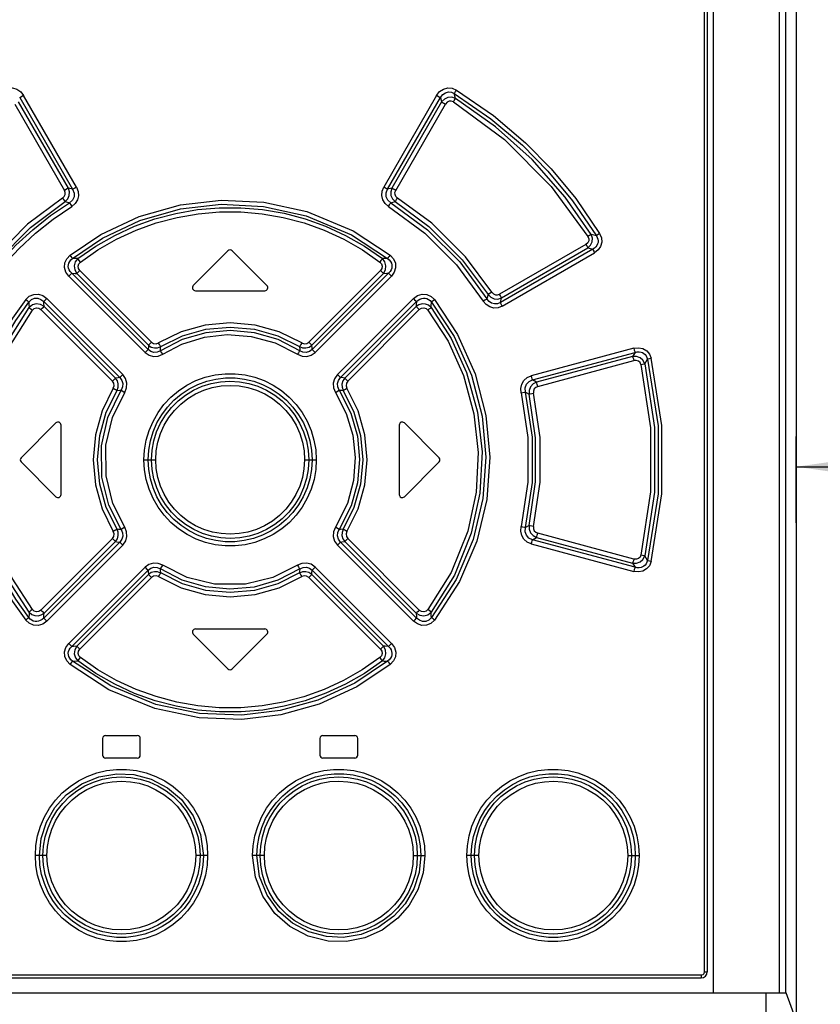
# Model space of a CAD drawing. Extents: x 0 to 594, y 0 to 420.
# Tile 6 of 27: x 96 to 123, y 239 to 271. Entities that reach past the tile are written whole.
import ezdxf

# ---------------------------------------------------------------- set-up
doc = ezdxf.new("R2010")
doc.units = 0
doc.header["$LTSCALE"] = 32.67
doc.layers.get('0').update_dxf_attribs({"linetype": 'CONTINUOUS'})
doc.styles.get("Standard").update_dxf_attribs({"font": 'txt', "width": 0.8})
doc.dimstyles.get("Standard").update_dxf_attribs({"dimtxt": 2.5, "dimasz": 2.5, "dimexe": 1.25, "dimexo": 0.625, "dimtad": 1, "dimcen": 2.5, "dimazin": 3, "dimtfac": 1, "dimtmove": 0, "dimatfit": 3})

# ---------------------------------------------------------------- blocks, each defined once
blk = doc.blocks.new('_FILLED')
at = {"color": 0, "linetype": 'BYBLOCK'}
blk.add_solid([(0, 0), (-1, 0.1429), (-1, -0.1429)], dxfattribs=at)
blk = doc.blocks.new('*D2')
at = {"color": 2, "linetype": 'CONTINUOUS'}
for p, q in [((121.763, 254.607), (121.763, 257.461)), ((146.92, 257.461), (146.92, 253.884)), ((121.763, 256.461), (134.342, 256.461)), ((146.92, 256.461), (134.342, 256.461))]:
    blk.add_line(p, q, dxfattribs=at)
at = {"color": 2, "linetype": 'CONTINUOUS', "xscale": 3.5, "yscale": 3.5, "zscale": 3.5, "rotation": 180}
blk.add_blockref('_FILLED', (121.763, 256.461), dxfattribs=at)
at = {"color": 2, "linetype": 'CONTINUOUS', "xscale": 3.5, "yscale": 3.5, "zscale": 3.5}
blk.add_blockref('_FILLED', (146.92, 256.461), dxfattribs=at)
at = {"color": 5, "linetype": 'CONTINUOUS', "width": 0.8}
blk.add_text('50', height=3.5, dxfattribs=at).set_placement((131.754, 257.336))

msp = doc.modelspace()

# ---------------------------------------------------------------- linework, layer by layer
at = {"color": 9, "linetype": 'CONTINUOUS'}
for p, q in [((121.201, 239.04), (121.201, 303.54)), ((121.419, 239.04), (121.419, 303.54)), ((118.725, 239.74), (118.725, 303.39)), ((96.045, 268.685), (97.799, 265.647)), ((97.926, 265.718), (96.174, 268.756)), ((109.852, 268.756), (108.1, 265.718)), ((108.227, 265.647), (109.982, 268.685)), ((109.982, 268.685), (110.017, 268.538)), ((110.477, 268.654), (110.437, 268.813)), ((95.881, 268.466), (97.53, 265.611)), ((97.657, 265.682), (96.009, 268.538)), ((110.017, 268.538), (108.37, 265.682)), ((108.497, 265.611), (110.146, 268.466)), ((97.799, 265.647), (97.657, 265.682)), ((108.37, 265.682), (108.227, 265.647)), ((97.548, 265.237), (97.69, 265.199)), ((108.337, 265.199), (108.478, 265.237)), ((115.141, 264.109), (114.971, 264.153)), ((114.798, 263.824), (111.934, 262.171)), ((111.997, 262.05), (114.859, 263.704)), ((114.859, 263.704), (115.023, 263.664)), ((115.023, 263.664), (111.962, 261.897)), ((112.026, 261.777), (115.083, 263.544)), ((97.672, 262.771), (100.197, 260.244)), ((100.294, 260.344), (97.767, 262.87)), ((97.939, 262.859), (100.311, 260.485)), ((100.408, 260.585), (98.034, 262.958)), ((107.992, 262.958), (105.618, 260.585)), ((105.716, 260.485), (108.088, 262.859)), ((108.26, 262.87), (105.732, 260.344)), ((105.83, 260.244), (108.355, 262.771)), ((111.554, 262.159), (111.519, 262.02)), ((96.84, 261.927), (99.357, 259.412)), ((99.22, 259.396), (96.853, 261.765)), ((99.459, 259.512), (96.946, 262.028)), ((109.081, 262.028), (106.568, 259.512)), ((106.67, 259.412), (109.186, 261.927)), ((109.174, 261.765), (106.807, 259.396)), ((111.962, 261.897), (111.997, 262.05)), ((96.747, 261.664), (99.117, 259.296)), ((106.91, 259.296), (109.279, 261.664)), ((116.378, 260.383), (112.986, 259.473)), ((113.03, 259.337), (116.424, 260.246)), ((116.341, 260.112), (113.157, 259.259)), ((116.424, 260.246), (116.341, 260.112)), ((113.2, 259.122), (116.387, 259.975)), ((116.742, 259.873), (116.834, 260.025)), ((113.157, 259.259), (113.03, 259.337)), ((112.798, 258.935), (112.917, 258.864)), ((100.161, 256.69), (100.55, 256.69)), ((105.477, 256.69), (105.866, 256.69)), ((112.917, 254.517), (112.798, 254.446)), ((116.387, 253.406), (113.2, 254.259)), ((99.117, 254.085), (96.747, 251.717)), ((99.357, 253.969), (96.84, 251.454)), ((96.853, 251.616), (99.22, 253.985)), ((109.186, 251.454), (106.67, 253.969)), ((106.807, 253.985), (109.174, 251.616)), ((109.279, 251.717), (106.91, 254.085)), ((113.03, 254.044), (113.157, 254.122)), ((116.424, 253.135), (113.03, 254.044)), ((113.157, 254.122), (116.341, 253.269)), ((96.946, 251.353), (99.459, 253.869)), ((106.568, 253.869), (109.081, 251.353)), ((112.986, 253.908), (116.378, 252.998)), ((116.341, 253.269), (116.424, 253.135)), ((116.834, 253.356), (116.742, 253.508)), ((100.197, 253.137), (97.672, 250.61)), ((97.767, 250.511), (100.294, 253.037)), ((105.732, 253.037), (108.26, 250.511)), ((108.355, 250.61), (105.83, 253.137)), ((100.311, 252.896), (97.939, 250.522)), ((98.034, 250.423), (100.408, 252.796)), ((105.618, 252.796), (107.992, 250.423)), ((108.088, 250.522), (105.716, 252.896)), ((96.949, 243.59), (96.563, 243.59)), ((102.269, 243.59), (101.876, 243.59)), ((104.151, 243.59), (103.758, 243.59)), ((109.078, 243.59), (109.463, 243.59)), ((111.253, 243.59), (110.852, 243.59)), ((116.179, 243.59), (116.557, 243.59)), ((87.402, 239.64), (118.624, 239.64)), ((118.711, 239.69), (118.725, 239.74)), ((118.725, 239.74), (118.813, 239.74))]:
    msp.add_line(p, q, dxfattribs=at)
at = {"color": 7, "linetype": 'CONTINUOUS'}
for p, q in [((121.763, 303.54), (121.763, 214.078)), ((118.813, 303.39), (118.813, 239.74)), ((119.013, 303.04), (119.013, 239.04)), ((102.943, 263.611), (101.793, 262.461)), ((104.234, 262.461), (103.084, 263.611)), ((101.863, 262.29), (104.163, 262.29)), ((96.093, 256.761), (97.243, 257.911)), ((97.413, 255.54), (97.413, 257.84)), ((108.613, 257.84), (108.613, 255.54)), ((108.784, 257.911), (109.934, 256.761)), ((96.093, 256.62), (97.243, 255.47)), ((108.784, 255.47), (109.934, 256.62)), ((101.863, 251.09), (104.163, 251.09)), ((101.793, 250.92), (102.943, 249.77)), ((103.084, 249.77), (104.234, 250.92)), ((98.788, 247.465), (98.788, 246.915)), ((98.888, 247.565), (99.938, 247.565)), ((100.038, 246.915), (100.038, 247.465)), ((105.988, 247.465), (105.988, 246.915)), ((106.088, 247.565), (107.138, 247.565)), ((107.238, 246.915), (107.238, 247.465)), ((99.938, 246.815), (98.888, 246.815)), ((107.138, 246.815), (106.088, 246.815)), ((87.413, 239.54), (118.613, 239.54)), ((84.598, 239.04), (121.429, 239.04)), ((120.763, 238.29), (120.763, 239.04)), ((121.763, 238.144), (121.429, 239.04))]:
    msp.add_line(p, q, dxfattribs=at)
at = {"color": 9, "linetype": 'CONTINUOUS'}
for points in [[(95.521, 268.932), (95.663, 268.99), (95.811, 269), (95.955, 268.961), (96.078, 268.877), (96.174, 268.756)], [(109.852, 268.756), (109.951, 268.879), (110.077, 268.963), (110.223, 269.001), (110.37, 268.989), (110.506, 268.932)], [(110.437, 268.813), (110.451, 268.84), (110.475, 268.882), (110.505, 268.932)], [(110.506, 268.932), (111.735, 268.086), (112.796, 267.188), (113.645, 266.327), (114.463, 265.337), (115.249, 264.181)], [(96.045, 268.685), (96.074, 268.701), (96.119, 268.726), (96.173, 268.757)], [(109.853, 268.757), (109.906, 268.727), (109.952, 268.701), (109.982, 268.685)], [(109.982, 268.685), (110.053, 268.782), (110.141, 268.842), (110.242, 268.868), (110.341, 268.858), (110.437, 268.813)], [(110.477, 268.654), (110.354, 268.695), (110.225, 268.688), (110.108, 268.633), (110.017, 268.538)], [(110.408, 268.536), (110.438, 268.585), (110.462, 268.626), (110.477, 268.654)], [(110.437, 268.813), (111.646, 267.984), (112.693, 267.102), (113.537, 266.249), (114.353, 265.265), (115.141, 264.109)], [(114.971, 264.153), (114.111, 265.383), (113.011, 266.63), (111.798, 267.719), (110.477, 268.654)], [(110.017, 268.538), (110.046, 268.522), (110.091, 268.497), (110.146, 268.466)], [(110.408, 268.536), (110.338, 268.562), (110.264, 268.559), (110.197, 268.525), (110.146, 268.466)], [(110.408, 268.536), (112.101, 267.293), (113.646, 265.744), (114.864, 264.08)], [(97.657, 265.682), (97.628, 265.667), (97.584, 265.642), (97.53, 265.611)], [(97.548, 265.237), (97.636, 265.326), (97.687, 265.439), (97.694, 265.563), (97.657, 265.682)], [(97.926, 265.718), (97.981, 265.578), (97.991, 265.433), (97.955, 265.293), (97.878, 265.172), (97.768, 265.078)], [(97.926, 265.718), (97.874, 265.688), (97.829, 265.663), (97.799, 265.647)], [(108.258, 265.078), (108.146, 265.175), (108.07, 265.297), (108.035, 265.437), (108.046, 265.582), (108.1, 265.718)], [(108.227, 265.647), (108.199, 265.662), (108.154, 265.687), (108.1, 265.718)], [(108.37, 265.682), (108.332, 265.562), (108.34, 265.438), (108.391, 265.325), (108.478, 265.237)], [(108.497, 265.611), (108.444, 265.641), (108.399, 265.666), (108.37, 265.682)], [(97.468, 265.356), (96.303, 264.49), (95.186, 263.37), (94.346, 262.236)], [(97.468, 265.356), (97.521, 265.406), (97.551, 265.471), (97.554, 265.543), (97.53, 265.611)], [(97.468, 265.356), (97.501, 265.306), (97.529, 265.263), (97.548, 265.237)], [(97.799, 265.647), (97.849, 265.52), (97.844, 265.394), (97.789, 265.283), (97.69, 265.199)], [(108.337, 265.199), (108.235, 265.288), (108.181, 265.401), (108.178, 265.524), (108.227, 265.647)], [(108.559, 265.356), (108.505, 265.407), (108.475, 265.471), (108.473, 265.542), (108.497, 265.611)], [(108.478, 265.237), (108.497, 265.263), (108.525, 265.305), (108.559, 265.356)], [(111.681, 262.236), (110.81, 263.405), (109.689, 264.52), (108.559, 265.356)], [(94.473, 262.159), (95.301, 263.277), (96.401, 264.382), (97.548, 265.237)], [(94.507, 262.02), (94.934, 262.647), (95.407, 263.239), (95.922, 263.794), (96.477, 264.308), (97.067, 264.777), (97.69, 265.199)], [(94.635, 261.944), (95.053, 262.56), (95.517, 263.143), (96.024, 263.69), (96.571, 264.196), (97.153, 264.66), (97.768, 265.078)], [(97.69, 265.199), (97.708, 265.173), (97.736, 265.131), (97.769, 265.079)], [(97.714, 263.467), (98.735, 264.155), (100, 264.75), (101.365, 265.136), (102.714, 265.29), (104.133, 265.222), (105.557, 264.91), (107.086, 264.269), (108.312, 263.467)], [(97.797, 263.357), (98.785, 264.024), (100.021, 264.608), (101.374, 264.994), (102.714, 265.149), (104.124, 265.081), (105.537, 264.77), (107.036, 264.138), (108.23, 263.357)], [(97.973, 263.35), (98.565, 263.759), (99.191, 264.117), (99.847, 264.42), (100.525, 264.665), (101.221, 264.85), (101.93, 264.974), (102.648, 265.036), (103.37, 265.037), (104.088, 264.975), (104.798, 264.851), (105.496, 264.666), (106.177, 264.421), (106.834, 264.118), (107.462, 263.76), (108.054, 263.35)], [(108.258, 265.079), (108.29, 265.13), (108.318, 265.172), (108.337, 265.199)], [(108.258, 265.078), (109.457, 264.196), (110.507, 263.145), (111.391, 261.945)], [(108.337, 265.199), (109.552, 264.306), (110.619, 263.241), (111.519, 262.02)], [(108.478, 265.237), (109.589, 264.413), (110.694, 263.314), (111.554, 262.159)], [(98.054, 263.238), (98.637, 263.641), (99.255, 263.993), (99.901, 264.291), (100.569, 264.532), (101.255, 264.713), (101.953, 264.835), (102.66, 264.896), (103.37, 264.896), (104.077, 264.834), (104.775, 264.712), (105.461, 264.531), (106.13, 264.29), (106.775, 263.991), (107.392, 263.64), (107.973, 263.238)], [(114.864, 264.08), (114.891, 264.008), (114.887, 263.938), (114.856, 263.874), (114.798, 263.824)], [(114.859, 263.704), (114.952, 263.794), (115.005, 263.908), (115.011, 264.033), (114.971, 264.153)], [(114.971, 264.153), (114.948, 264.136), (114.91, 264.111), (114.863, 264.08)], [(115.141, 264.109), (115.173, 264.052), (115.192, 263.995), (115.199, 263.94), (115.196, 263.887), (115.183, 263.836), (115.16, 263.788), (115.126, 263.742), (115.081, 263.7), (115.023, 263.664)], [(115.249, 264.181), (115.309, 264.038), (115.319, 263.895), (115.282, 263.756), (115.202, 263.637), (115.083, 263.544)], [(115.249, 264.181), (115.203, 264.152), (115.165, 264.127), (115.141, 264.109)], [(114.798, 263.824), (114.825, 263.775), (114.847, 263.733), (114.859, 263.704)], [(97.672, 262.771), (97.574, 262.907), (97.531, 263.054), (97.542, 263.208), (97.604, 263.349), (97.714, 263.467)], [(97.797, 263.357), (97.779, 263.382), (97.75, 263.421), (97.715, 263.467)], [(108.312, 263.467), (108.277, 263.422), (108.248, 263.383), (108.23, 263.357)], [(108.312, 263.467), (108.426, 263.344), (108.487, 263.202), (108.494, 263.046), (108.449, 262.9), (108.355, 262.771)], [(115.023, 263.664), (115.034, 263.636), (115.056, 263.594), (115.083, 263.544)], [(97.767, 262.87), (97.718, 262.924), (97.684, 262.98), (97.663, 263.037), (97.655, 263.093), (97.658, 263.149), (97.673, 263.205), (97.701, 263.258), (97.742, 263.31), (97.797, 263.357)], [(97.973, 263.35), (97.914, 263.352), (97.797, 263.357)], [(97.973, 263.35), (97.887, 263.241), (97.851, 263.11), (97.869, 262.977), (97.939, 262.859)], [(98.054, 263.238), (98.019, 263.285), (97.99, 263.324), (97.973, 263.35)], [(98.034, 262.958), (97.988, 263.028), (97.977, 263.104), (98, 263.177), (98.054, 263.238)], [(108.054, 263.35), (108.036, 263.324), (108.008, 263.285), (107.973, 263.238)], [(107.973, 263.238), (108.028, 263.174), (108.05, 263.101), (108.037, 263.026), (107.992, 262.958)], [(108.23, 263.357), (108.171, 263.355), (108.054, 263.35)], [(108.088, 262.859), (108.158, 262.979), (108.175, 263.113), (108.139, 263.243), (108.054, 263.35)], [(108.23, 263.357), (108.285, 263.31), (108.326, 263.258), (108.353, 263.204), (108.368, 263.149), (108.372, 263.093), (108.364, 263.036), (108.343, 262.98), (108.309, 262.924), (108.26, 262.87)], [(97.672, 262.772), (97.712, 262.812), (97.745, 262.847), (97.767, 262.87)], [(97.767, 262.87), (97.881, 262.863), (97.939, 262.859)], [(97.939, 262.859), (97.96, 262.882), (97.993, 262.916), (98.034, 262.958)], [(107.992, 262.958), (108.033, 262.917), (108.066, 262.883), (108.088, 262.859)], [(108.088, 262.859), (108.203, 262.867), (108.26, 262.87)], [(108.26, 262.87), (108.28, 262.848), (108.314, 262.813), (108.355, 262.772)], [(96.243, 261.995), (96.364, 262.106), (96.508, 262.166), (96.665, 262.172), (96.813, 262.125), (96.946, 262.028)], [(109.081, 262.028), (109.218, 262.127), (109.369, 262.173), (109.527, 262.164), (109.669, 262.102), (109.783, 261.995)], [(111.681, 262.236), (111.628, 262.203), (111.583, 262.175), (111.554, 262.159)], [(111.554, 262.159), (111.644, 262.071), (111.758, 262.02), (111.88, 262.013), (111.997, 262.05)], [(111.681, 262.236), (111.732, 262.181), (111.797, 262.151), (111.868, 262.147), (111.934, 262.171)], [(111.997, 262.05), (111.984, 262.078), (111.962, 262.12), (111.934, 262.171)], [(96.243, 261.995), (95.804, 261.381), (95.419, 260.725), (95.091, 260.035), (94.826, 259.318), (94.626, 258.582), (94.491, 257.833), (94.424, 257.075), (94.424, 256.311), (94.491, 255.55), (94.625, 254.799), (94.825, 254.065), (95.089, 253.351), (95.417, 252.66), (95.803, 252.003), (96.243, 251.385)], [(96.348, 251.471), (95.913, 252.08), (95.533, 252.726), (95.211, 253.404), (94.951, 254.108), (94.754, 254.83), (94.622, 255.566), (94.555, 256.313), (94.555, 257.062), (94.621, 257.809), (94.753, 258.547), (94.95, 259.271), (95.211, 259.976), (95.533, 260.655), (95.913, 261.301), (96.348, 261.91)], [(96.243, 261.995), (96.288, 261.96), (96.324, 261.93), (96.348, 261.91)], [(96.348, 261.91), (96.436, 261.996), (96.534, 262.038), (96.643, 262.041), (96.746, 262.003), (96.84, 261.927)], [(96.348, 261.91), (96.351, 261.851), (96.358, 261.733)], [(96.853, 261.765), (96.731, 261.836), (96.595, 261.854), (96.464, 261.818), (96.358, 261.733)], [(96.747, 261.664), (96.79, 261.707), (96.828, 261.742), (96.853, 261.765)], [(96.84, 261.927), (96.864, 261.949), (96.901, 261.984), (96.945, 262.028)], [(96.853, 261.765), (96.844, 261.873), (96.84, 261.927)], [(109.081, 262.028), (109.124, 261.985), (109.161, 261.95), (109.186, 261.927)], [(109.186, 261.927), (109.178, 261.819), (109.174, 261.765)], [(109.669, 261.733), (109.584, 261.806), (109.483, 261.847), (109.374, 261.854), (109.268, 261.826), (109.174, 261.765)], [(109.174, 261.765), (109.198, 261.743), (109.235, 261.708), (109.279, 261.664)], [(109.186, 261.927), (109.242, 261.978), (109.3, 262.014), (109.359, 262.036), (109.418, 262.045), (109.475, 262.042), (109.53, 262.027), (109.584, 262), (109.634, 261.962), (109.679, 261.91)], [(109.669, 261.733), (109.672, 261.792), (109.679, 261.91)], [(109.679, 261.91), (109.702, 261.93), (109.738, 261.96), (109.783, 261.995)], [(109.679, 261.91), (110.428, 260.776), (111.003, 259.491), (111.355, 258.136), (111.479, 256.78), (111.382, 255.406), (111.057, 254.049), (110.494, 252.728), (109.679, 251.471)], [(109.783, 261.995), (110.545, 260.842), (111.128, 259.534), (111.486, 258.154), (111.611, 256.775), (111.511, 255.379), (111.18, 254), (110.609, 252.659), (109.783, 251.386)], [(111.519, 262.02), (111.49, 262.003), (111.445, 261.976), (111.391, 261.945)], [(112.026, 261.777), (111.89, 261.724), (111.748, 261.715), (111.609, 261.752), (111.487, 261.831), (111.391, 261.945)], [(111.962, 261.897), (111.863, 261.855), (111.765, 261.849), (111.67, 261.876), (111.588, 261.932), (111.519, 262.02)], [(112.025, 261.776), (111.997, 261.826), (111.975, 261.868), (111.962, 261.897)], [(96.358, 251.648), (95.695, 252.672), (95.181, 253.802), (94.817, 255.107), (94.67, 256.418), (94.738, 257.783), (95.026, 259.119), (95.587, 260.506), (96.358, 261.733)], [(96.464, 251.732), (95.794, 252.771), (95.287, 253.899), (94.94, 255.172), (94.802, 256.443), (94.868, 257.761), (95.146, 259.056), (95.696, 260.424), (96.464, 261.649)], [(96.358, 261.733), (96.381, 261.714), (96.418, 261.684), (96.464, 261.649)], [(96.464, 261.649), (96.527, 261.703), (96.601, 261.724), (96.677, 261.711), (96.747, 261.664)], [(109.279, 261.664), (109.352, 261.712), (109.429, 261.724), (109.502, 261.702), (109.562, 261.649)], [(109.562, 261.649), (109.608, 261.684), (109.645, 261.713), (109.669, 261.733)], [(109.562, 261.649), (110.23, 260.614), (110.738, 259.486), (111.087, 258.208), (111.225, 256.935), (111.158, 255.617), (110.881, 254.327), (110.332, 252.96), (109.562, 251.732)], [(109.669, 261.733), (110.33, 260.711), (110.846, 259.58), (111.21, 258.269), (111.356, 256.954), (111.288, 255.59), (110.999, 254.26), (110.439, 252.876), (109.669, 251.648)], [(105.386, 260.558), (104.64, 260.926), (103.84, 261.152), (103.013, 261.227), (102.186, 261.152), (101.387, 260.926), (100.64, 260.558)], [(105.322, 260.302), (104.601, 260.672), (103.822, 260.899), (103.013, 260.976), (102.205, 260.899), (101.426, 260.672), (100.704, 260.302)], [(100.716, 260.437), (101.435, 260.793), (102.21, 261.012), (103.013, 261.087), (103.817, 261.012), (104.591, 260.793), (105.311, 260.437)], [(100.782, 260.183), (101.416, 260.515), (102.17, 260.749), (102.92, 260.834), (103.714, 260.776), (104.502, 260.559), (105.244, 260.183)], [(100.311, 260.485), (100.305, 260.438), (100.294, 260.344)], [(100.408, 260.585), (100.367, 260.543), (100.333, 260.509), (100.311, 260.485)], [(100.311, 260.485), (100.402, 260.424), (100.506, 260.395), (100.613, 260.4), (100.716, 260.437)], [(100.408, 260.585), (100.478, 260.54), (100.562, 260.53), (100.64, 260.558)], [(100.716, 260.437), (100.698, 260.464), (100.672, 260.506), (100.64, 260.558)], [(100.704, 260.302), (100.712, 260.392), (100.716, 260.437)], [(105.387, 260.558), (105.355, 260.507), (105.328, 260.464), (105.311, 260.437)], [(105.311, 260.437), (105.414, 260.399), (105.522, 260.395), (105.626, 260.425), (105.716, 260.485)], [(105.311, 260.437), (105.319, 260.347), (105.322, 260.302)], [(105.386, 260.558), (105.466, 260.53), (105.55, 260.54), (105.618, 260.585)], [(105.716, 260.485), (105.694, 260.508), (105.66, 260.542), (105.618, 260.585)], [(105.732, 260.344), (105.727, 260.391), (105.716, 260.485)], [(100.294, 260.344), (100.273, 260.321), (100.239, 260.287), (100.197, 260.244)], [(100.197, 260.244), (100.331, 260.15), (100.48, 260.108), (100.634, 260.119), (100.782, 260.183)], [(100.704, 260.302), (100.597, 260.252), (100.487, 260.244), (100.383, 260.275), (100.294, 260.344)], [(100.782, 260.183), (100.75, 260.233), (100.722, 260.275), (100.704, 260.302)], [(105.322, 260.302), (105.304, 260.275), (105.277, 260.233), (105.244, 260.183)], [(105.244, 260.183), (105.397, 260.118), (105.552, 260.109), (105.7, 260.152), (105.83, 260.244)], [(105.732, 260.344), (105.64, 260.274), (105.535, 260.243), (105.426, 260.253), (105.322, 260.302)], [(105.83, 260.244), (105.789, 260.285), (105.754, 260.32), (105.732, 260.344)], [(116.742, 259.873), (116.685, 259.988), (116.591, 260.072), (116.471, 260.115), (116.341, 260.112)], [(116.341, 260.112), (116.353, 260.082), (116.37, 260.034), (116.387, 259.975)], [(116.378, 260.383), (116.538, 260.401), (116.684, 260.372), (116.811, 260.297), (116.903, 260.189), (116.957, 260.056)], [(116.378, 260.383), (116.395, 260.325), (116.411, 260.277), (116.424, 260.246)], [(116.424, 260.246), (116.495, 260.262), (116.561, 260.265), (116.62, 260.256), (116.673, 260.238), (116.719, 260.211), (116.759, 260.176), (116.792, 260.133), (116.817, 260.083), (116.835, 260.025)], [(116.619, 259.843), (116.589, 259.91), (116.535, 259.958), (116.465, 259.981), (116.387, 259.975)], [(116.619, 259.843), (116.671, 259.856), (116.714, 259.866), (116.742, 259.873)], [(116.619, 259.843), (116.939, 257.75), (116.939, 255.631), (116.619, 253.538)], [(116.742, 259.873), (117.065, 257.76), (117.065, 255.621), (116.742, 253.508)], [(116.834, 260.025), (116.862, 260.032), (116.905, 260.043), (116.957, 260.056)], [(116.834, 260.025), (117.187, 257.811), (117.187, 255.57), (116.834, 253.356)], [(116.957, 253.324), (117.312, 255.559), (117.312, 257.822), (116.957, 260.056)], [(99.459, 259.512), (99.417, 259.47), (99.381, 259.434), (99.357, 259.412)], [(99.523, 258.922), (99.587, 259.075), (99.597, 259.231), (99.553, 259.381), (99.459, 259.512)], [(100.161, 256.69), (100.179, 257.014), (100.235, 257.338), (100.329, 257.657), (100.46, 257.964), (100.626, 258.253), (100.823, 258.52), (101.05, 258.762), (101.304, 258.976), (101.582, 259.16), (101.88, 259.311), (102.192, 259.425), (102.514, 259.502), (102.845, 259.54), (103.177, 259.541), (103.507, 259.503), (103.829, 259.426), (104.142, 259.312), (104.44, 259.163), (104.718, 258.98), (104.972, 258.767), (105.199, 258.525), (105.398, 258.258), (105.564, 257.969), (105.696, 257.662), (105.791, 257.342), (105.848, 257.017), (105.866, 256.69)], [(106.568, 259.512), (106.472, 259.377), (106.429, 259.226), (106.44, 259.071), (106.504, 258.922)], [(106.67, 259.412), (106.647, 259.434), (106.611, 259.469), (106.567, 259.512)], [(112.65, 258.903), (112.638, 259.054), (112.671, 259.196), (112.745, 259.321), (112.854, 259.416), (112.986, 259.473)], [(113.03, 259.337), (113.019, 259.367), (113.003, 259.415), (112.987, 259.474)], [(99.22, 259.396), (99.197, 259.374), (99.161, 259.339), (99.117, 259.296)], [(99.144, 259.063), (99.172, 259.142), (99.162, 259.226), (99.117, 259.296)], [(99.357, 259.412), (99.311, 259.407), (99.22, 259.396)], [(99.268, 258.988), (99.306, 259.092), (99.311, 259.201), (99.281, 259.305), (99.22, 259.396)], [(99.357, 259.412), (99.427, 259.318), (99.458, 259.212), (99.449, 259.102), (99.401, 258.999)], [(100.298, 256.69), (100.317, 257.007), (100.372, 257.318), (100.463, 257.622), (100.589, 257.912), (100.748, 258.185), (100.936, 258.438), (101.152, 258.667), (101.394, 258.869), (101.658, 259.042), (101.941, 259.184), (102.238, 259.292), (102.544, 259.364), (102.858, 259.4), (103.175, 259.4), (103.488, 259.363), (103.795, 259.29), (104.09, 259.182), (104.372, 259.04), (104.636, 258.866), (104.877, 258.664), (105.093, 258.435), (105.281, 258.183), (105.438, 257.911), (105.563, 257.622), (105.654, 257.319), (105.71, 257.008), (105.728, 256.69)], [(100.411, 256.69), (100.43, 257.006), (100.487, 257.314), (100.58, 257.613), (100.709, 257.901), (100.873, 258.171), (101.067, 258.419), (101.289, 258.641), (101.536, 258.834), (101.804, 258.996), (102.09, 259.125), (102.388, 259.218), (102.695, 259.275), (103.008, 259.294), (103.323, 259.276), (103.632, 259.22), (103.932, 259.127), (104.219, 258.998), (104.489, 258.835), (104.737, 258.642), (104.958, 258.42), (105.152, 258.174), (105.315, 257.905), (105.445, 257.618), (105.539, 257.317), (105.596, 257.007), (105.615, 256.69)], [(100.55, 256.69), (100.567, 256.986), (100.621, 257.278), (100.71, 257.564), (100.832, 257.836), (100.986, 258.09), (101.171, 258.326), (101.381, 258.535), (101.615, 258.718), (101.872, 258.873), (102.145, 258.995), (102.424, 259.082), (102.713, 259.135), (103.013, 259.153), (103.311, 259.135), (103.602, 259.082), (103.885, 258.994), (104.158, 258.871), (104.414, 258.716), (104.648, 258.534), (104.858, 258.323), (105.042, 258.088), (105.196, 257.833), (105.318, 257.561), (105.406, 257.275), (105.46, 256.983), (105.477, 256.69)], [(106.626, 258.999), (106.576, 259.106), (106.569, 259.216), (106.601, 259.321), (106.67, 259.412)], [(106.807, 259.396), (106.761, 259.401), (106.67, 259.412)], [(106.807, 259.396), (106.745, 259.305), (106.716, 259.2), (106.72, 259.091), (106.758, 258.988)], [(106.91, 259.296), (106.867, 259.338), (106.831, 259.373), (106.807, 259.396)], [(106.91, 259.296), (106.865, 259.225), (106.855, 259.139), (106.882, 259.062)], [(112.798, 258.935), (112.787, 259.074), (112.829, 259.194), (112.913, 259.285), (113.03, 259.337)], [(113.157, 259.259), (113.045, 259.201), (112.963, 259.107), (112.918, 258.99), (112.917, 258.864)], [(113.2, 259.122), (113.184, 259.179), (113.169, 259.228), (113.157, 259.259)], [(99.144, 259.063), (98.776, 258.317), (98.551, 257.517), (98.475, 256.691), (98.551, 255.864), (98.776, 255.065), (99.144, 254.319)], [(99.268, 254.393), (98.913, 255.113), (98.694, 255.888), (98.62, 256.691), (98.694, 257.493), (98.913, 258.268), (99.268, 258.988)], [(99.401, 254.382), (98.999, 255.187), (98.765, 256.112), (98.751, 257.15), (98.963, 258.096), (99.401, 258.999)], [(99.523, 254.46), (99.132, 255.245), (98.906, 256.16), (98.9, 257.179), (99.115, 258.09), (99.523, 258.922)], [(99.144, 259.063), (99.196, 259.031), (99.24, 259.005), (99.268, 258.988)], [(99.268, 258.988), (99.357, 258.995), (99.401, 258.999)], [(99.401, 258.999), (99.429, 258.982), (99.472, 258.955), (99.523, 258.922)], [(106.504, 258.922), (106.859, 258.229), (107.073, 257.51), (107.154, 256.769), (107.097, 256.001), (106.896, 255.248), (106.503, 254.459)], [(106.504, 258.922), (106.555, 258.955), (106.598, 258.982), (106.626, 258.999)], [(106.626, 258.999), (107.01, 258.24), (107.227, 257.479), (107.3, 256.699), (107.231, 255.925), (107.021, 255.167), (106.625, 254.382)], [(106.626, 258.999), (106.714, 258.992), (106.758, 258.988)], [(106.758, 258.988), (106.786, 259.005), (106.83, 259.031), (106.882, 259.063)], [(106.758, 258.988), (107.114, 258.268), (107.332, 257.493), (107.406, 256.69), (107.332, 255.888), (107.114, 255.113), (106.758, 254.393)], [(106.882, 254.318), (107.25, 255.064), (107.476, 255.864), (107.552, 256.69), (107.476, 257.517), (107.251, 258.316), (106.882, 259.062)], [(112.65, 258.903), (112.712, 258.917), (112.764, 258.928), (112.798, 258.935)], [(112.65, 258.903), (112.873, 257.433), (112.873, 255.947), (112.65, 254.478)], [(112.798, 254.446), (113.024, 255.937), (113.024, 257.444), (112.798, 258.935)], [(112.917, 258.864), (112.95, 258.87), (113.002, 258.881), (113.065, 258.895)], [(112.917, 254.517), (113.126, 255.961), (113.126, 257.42), (112.917, 258.864)], [(113.2, 259.122), (113.135, 259.09), (113.087, 259.037), (113.063, 258.968), (113.065, 258.895)], [(113.065, 254.486), (113.278, 255.95), (113.278, 257.431), (113.065, 258.895)], [(105.866, 256.69), (105.848, 256.367), (105.792, 256.043), (105.697, 255.724), (105.566, 255.417), (105.401, 255.128), (105.203, 254.861), (104.977, 254.619), (104.723, 254.405), (104.444, 254.221), (104.146, 254.07), (103.835, 253.956), (103.512, 253.879), (103.182, 253.841), (102.849, 253.84), (102.52, 253.878), (102.197, 253.955), (101.885, 254.069), (101.587, 254.218), (101.309, 254.401), (101.055, 254.614), (100.827, 254.856), (100.629, 255.123), (100.462, 255.413), (100.331, 255.72), (100.236, 256.039), (100.179, 256.364), (100.161, 256.69)], [(105.728, 256.69), (105.71, 256.374), (105.654, 256.062), (105.563, 255.759), (105.437, 255.469), (105.279, 255.196), (105.09, 254.943), (104.874, 254.714), (104.633, 254.512), (104.368, 254.339), (104.085, 254.197), (103.789, 254.089), (103.482, 254.017), (103.168, 253.981), (102.852, 253.981), (102.538, 254.018), (102.232, 254.091), (101.936, 254.199), (101.654, 254.341), (101.391, 254.515), (101.149, 254.717), (100.934, 254.946), (100.746, 255.198), (100.589, 255.47), (100.463, 255.759), (100.372, 256.062), (100.317, 256.373), (100.298, 256.69)], [(105.615, 256.69), (105.596, 256.375), (105.54, 256.067), (105.446, 255.768), (105.317, 255.48), (105.154, 255.21), (104.959, 254.962), (104.738, 254.74), (104.491, 254.547), (104.222, 254.385), (103.936, 254.256), (103.639, 254.163), (103.332, 254.106), (103.019, 254.087), (102.704, 254.105), (102.395, 254.161), (102.095, 254.254), (101.808, 254.383), (101.538, 254.546), (101.29, 254.739), (101.068, 254.961), (100.875, 255.207), (100.712, 255.476), (100.582, 255.763), (100.488, 256.064), (100.43, 256.374), (100.411, 256.69)], [(105.477, 256.69), (105.459, 256.395), (105.406, 256.103), (105.317, 255.817), (105.194, 255.545), (105.04, 255.291), (104.856, 255.055), (104.645, 254.845), (104.412, 254.663), (104.155, 254.508), (103.882, 254.386), (103.602, 254.299), (103.313, 254.246), (103.014, 254.228), (102.716, 254.246), (102.425, 254.299), (102.142, 254.387), (101.869, 254.51), (101.612, 254.665), (101.379, 254.847), (101.169, 255.058), (100.985, 255.293), (100.831, 255.548), (100.709, 255.82), (100.62, 256.106), (100.567, 256.398), (100.55, 256.69)], [(99.117, 254.085), (99.162, 254.156), (99.171, 254.242), (99.144, 254.319)], [(99.268, 254.393), (99.24, 254.376), (99.197, 254.35), (99.144, 254.318)], [(99.22, 253.985), (99.281, 254.076), (99.311, 254.181), (99.306, 254.29), (99.268, 254.393)], [(99.401, 254.382), (99.313, 254.389), (99.268, 254.393)], [(99.401, 254.382), (99.45, 254.275), (99.458, 254.165), (99.426, 254.06), (99.357, 253.969)], [(99.523, 254.459), (99.472, 254.426), (99.429, 254.399), (99.401, 254.382)], [(99.459, 253.869), (99.555, 254.004), (99.597, 254.155), (99.587, 254.31), (99.523, 254.46)], [(106.503, 254.459), (106.439, 254.307), (106.43, 254.15), (106.474, 254), (106.568, 253.869)], [(106.625, 254.382), (106.598, 254.399), (106.554, 254.426), (106.503, 254.459)], [(106.67, 253.969), (106.599, 254.063), (106.568, 254.169), (106.577, 254.279), (106.626, 254.382)], [(106.758, 254.393), (106.67, 254.386), (106.626, 254.382)], [(106.758, 254.393), (106.72, 254.289), (106.716, 254.18), (106.746, 254.076), (106.807, 253.985)], [(106.882, 254.318), (106.83, 254.35), (106.787, 254.376), (106.758, 254.393)], [(106.882, 254.318), (106.855, 254.239), (106.865, 254.155), (106.91, 254.085)], [(112.986, 253.908), (112.85, 253.967), (112.742, 254.063), (112.67, 254.188), (112.638, 254.33), (112.65, 254.478)], [(112.798, 254.446), (112.764, 254.453), (112.712, 254.464), (112.65, 254.478)], [(113.03, 254.044), (112.909, 254.099), (112.825, 254.192), (112.787, 254.312), (112.798, 254.446)], [(113.065, 254.486), (112.951, 254.51), (112.917, 254.517)], [(112.917, 254.517), (112.918, 254.39), (112.963, 254.273), (113.046, 254.18), (113.157, 254.122)], [(113.065, 254.486), (113.063, 254.411), (113.087, 254.343), (113.136, 254.29), (113.2, 254.259)], [(113.157, 254.122), (113.168, 254.152), (113.184, 254.2), (113.2, 254.259)], [(99.117, 254.085), (99.159, 254.043), (99.196, 254.008), (99.22, 253.985)], [(99.22, 253.985), (99.265, 253.98), (99.357, 253.969)], [(99.357, 253.969), (99.38, 253.947), (99.416, 253.912), (99.459, 253.869)], [(106.567, 253.869), (106.61, 253.911), (106.646, 253.947), (106.67, 253.969)], [(106.67, 253.969), (106.716, 253.974), (106.807, 253.985)], [(106.807, 253.985), (106.83, 254.007), (106.866, 254.042), (106.91, 254.085)], [(112.987, 253.907), (113.003, 253.965), (113.018, 254.013), (113.03, 254.044)], [(100.78, 253.199), (100.631, 253.263), (100.475, 253.272), (100.327, 253.229), (100.197, 253.137)], [(105.83, 253.137), (105.696, 253.231), (105.547, 253.273), (105.393, 253.262), (105.244, 253.198)], [(116.341, 253.269), (116.472, 253.266), (116.593, 253.311), (116.686, 253.395), (116.742, 253.508)], [(116.387, 253.406), (116.37, 253.348), (116.354, 253.3), (116.341, 253.269)], [(116.957, 253.324), (116.899, 253.186), (116.804, 253.078), (116.678, 253.007), (116.535, 252.98), (116.378, 252.998)], [(116.619, 253.538), (116.588, 253.47), (116.535, 253.423), (116.466, 253.4), (116.387, 253.406)], [(116.835, 253.356), (116.818, 253.298), (116.792, 253.248), (116.759, 253.205), (116.719, 253.17), (116.673, 253.143), (116.62, 253.124), (116.56, 253.116), (116.495, 253.119), (116.424, 253.135)], [(116.742, 253.508), (116.715, 253.515), (116.672, 253.526), (116.619, 253.538)], [(116.957, 253.325), (116.905, 253.337), (116.862, 253.349), (116.834, 253.356)], [(100.197, 253.137), (100.238, 253.096), (100.272, 253.061), (100.294, 253.037)], [(100.294, 253.037), (100.387, 253.107), (100.492, 253.138), (100.6, 253.128), (100.704, 253.079)], [(100.294, 253.037), (100.3, 252.99), (100.311, 252.896)], [(100.716, 252.943), (100.613, 252.981), (100.504, 252.986), (100.401, 252.956), (100.311, 252.896)], [(100.64, 252.823), (100.671, 252.874), (100.698, 252.916), (100.716, 252.944)], [(100.704, 253.079), (100.722, 253.106), (100.75, 253.148), (100.78, 253.199)], [(100.716, 252.944), (100.708, 253.034), (100.704, 253.079)], [(105.322, 253.079), (104.594, 252.706), (103.812, 252.48), (103.004, 252.405), (102.198, 252.483), (101.423, 252.71), (100.704, 253.079)], [(105.311, 252.944), (104.591, 252.588), (103.817, 252.369), (103.013, 252.294), (102.21, 252.369), (101.435, 252.588), (100.716, 252.944)], [(105.244, 253.198), (104.43, 252.796), (103.523, 252.577), (102.491, 252.579), (101.596, 252.796), (100.78, 253.199)], [(105.244, 253.198), (105.277, 253.148), (105.304, 253.106), (105.322, 253.079)], [(105.322, 253.079), (105.315, 252.989), (105.311, 252.944)], [(105.716, 252.896), (105.625, 252.956), (105.521, 252.986), (105.413, 252.981), (105.311, 252.943)], [(105.311, 252.944), (105.328, 252.917), (105.355, 252.875), (105.387, 252.823)], [(105.322, 253.079), (105.429, 253.129), (105.54, 253.137), (105.643, 253.106), (105.732, 253.037)], [(105.716, 252.896), (105.721, 252.943), (105.732, 253.037)], [(105.732, 253.037), (105.754, 253.06), (105.788, 253.094), (105.83, 253.137)], [(116.424, 253.135), (116.411, 253.105), (116.395, 253.057), (116.378, 252.998)], [(100.311, 252.896), (100.332, 252.873), (100.366, 252.839), (100.408, 252.796)], [(100.64, 252.823), (100.56, 252.851), (100.477, 252.841), (100.408, 252.796)], [(100.64, 252.823), (101.387, 252.455), (102.186, 252.229), (103.013, 252.154), (103.84, 252.229), (104.64, 252.455), (105.386, 252.823)], [(105.618, 252.796), (105.548, 252.841), (105.465, 252.85), (105.386, 252.823)], [(105.618, 252.796), (105.659, 252.838), (105.693, 252.872), (105.716, 252.896)], [(96.358, 251.648), (96.354, 251.589), (96.348, 251.471)], [(96.464, 251.732), (96.419, 251.697), (96.381, 251.668), (96.358, 251.648)], [(96.358, 251.648), (96.442, 251.575), (96.543, 251.534), (96.653, 251.527), (96.759, 251.555), (96.853, 251.616)], [(96.747, 251.717), (96.675, 251.669), (96.597, 251.657), (96.525, 251.679), (96.464, 251.732)], [(96.853, 251.616), (96.829, 251.638), (96.792, 251.673), (96.747, 251.717)], [(109.279, 251.717), (109.236, 251.674), (109.199, 251.639), (109.174, 251.616)], [(109.174, 251.616), (109.295, 251.545), (109.432, 251.527), (109.562, 251.563), (109.669, 251.648)], [(109.562, 251.732), (109.5, 251.678), (109.426, 251.657), (109.35, 251.67), (109.279, 251.717)], [(109.669, 251.648), (109.646, 251.667), (109.608, 251.697), (109.562, 251.732)], [(109.679, 251.471), (109.675, 251.53), (109.669, 251.648)], [(96.348, 251.471), (96.325, 251.451), (96.288, 251.421), (96.243, 251.385)], [(96.946, 251.353), (96.809, 251.254), (96.657, 251.208), (96.5, 251.217), (96.358, 251.279), (96.243, 251.385)], [(96.84, 251.454), (96.785, 251.403), (96.726, 251.367), (96.668, 251.345), (96.609, 251.336), (96.552, 251.339), (96.496, 251.354), (96.443, 251.38), (96.393, 251.419), (96.348, 251.471)], [(96.84, 251.454), (96.848, 251.562), (96.853, 251.616)], [(96.945, 251.353), (96.902, 251.396), (96.865, 251.431), (96.84, 251.454)], [(109.186, 251.454), (109.162, 251.432), (109.125, 251.397), (109.081, 251.353)], [(109.783, 251.386), (109.662, 251.275), (109.519, 251.215), (109.362, 251.209), (109.213, 251.256), (109.081, 251.353)], [(109.174, 251.616), (109.182, 251.508), (109.186, 251.454)], [(109.679, 251.471), (109.591, 251.385), (109.492, 251.343), (109.384, 251.34), (109.28, 251.378), (109.186, 251.454)], [(109.783, 251.386), (109.739, 251.421), (109.702, 251.451), (109.679, 251.471)], [(97.714, 249.914), (97.601, 250.038), (97.54, 250.181), (97.532, 250.335), (97.578, 250.481), (97.672, 250.61)], [(97.797, 250.024), (97.742, 250.071), (97.701, 250.122), (97.674, 250.176), (97.658, 250.231), (97.655, 250.287), (97.663, 250.344), (97.683, 250.401), (97.718, 250.457), (97.767, 250.511)], [(97.767, 250.511), (97.746, 250.533), (97.713, 250.568), (97.672, 250.609)], [(97.939, 250.522), (97.824, 250.514), (97.767, 250.511)], [(97.939, 250.522), (97.869, 250.402), (97.851, 250.268), (97.888, 250.138), (97.973, 250.031)], [(98.034, 250.423), (97.994, 250.464), (97.96, 250.498), (97.939, 250.522)], [(98.054, 250.143), (97.998, 250.207), (97.977, 250.28), (97.989, 250.355), (98.034, 250.423)], [(107.992, 250.423), (108.038, 250.353), (108.049, 250.277), (108.027, 250.204), (107.973, 250.143)], [(108.088, 250.522), (108.067, 250.499), (108.034, 250.465), (107.992, 250.423)], [(108.054, 250.031), (108.14, 250.14), (108.175, 250.271), (108.157, 250.404), (108.088, 250.522)], [(108.26, 250.511), (108.145, 250.518), (108.088, 250.522)], [(108.26, 250.511), (108.309, 250.457), (108.343, 250.402), (108.363, 250.345), (108.372, 250.289), (108.368, 250.233), (108.353, 250.177), (108.326, 250.123), (108.285, 250.071), (108.23, 250.024)], [(108.355, 250.609), (108.315, 250.569), (108.281, 250.534), (108.26, 250.511)], [(108.355, 250.61), (108.452, 250.474), (108.496, 250.325), (108.485, 250.173), (108.423, 250.033), (108.313, 249.915)], [(97.714, 249.914), (97.75, 249.959), (97.779, 249.998), (97.797, 250.024)], [(97.797, 250.024), (97.856, 250.026), (97.973, 250.031)], [(108.23, 250.024), (107.143, 249.302), (105.914, 248.739), (104.669, 248.39), (103.396, 248.235), (101.998, 248.288), (100.552, 248.592), (99.06, 249.206), (97.797, 250.024)], [(97.973, 250.031), (97.99, 250.057), (98.018, 250.096), (98.054, 250.143)], [(108.054, 250.031), (107.462, 249.622), (106.836, 249.264), (106.18, 248.961), (105.502, 248.716), (104.806, 248.531), (104.096, 248.407), (103.378, 248.345), (102.657, 248.344), (101.938, 248.406), (101.228, 248.53), (100.53, 248.715), (99.85, 248.96), (99.192, 249.263), (98.565, 249.621), (97.973, 250.031)], [(107.973, 250.143), (107.39, 249.74), (106.772, 249.388), (106.125, 249.09), (105.457, 248.849), (104.772, 248.668), (104.073, 248.546), (103.366, 248.485), (102.656, 248.485), (101.949, 248.547), (101.251, 248.669), (100.566, 248.85), (99.897, 249.091), (99.251, 249.39), (98.635, 249.741), (98.054, 250.143)], [(107.973, 250.143), (108.008, 250.096), (108.036, 250.057), (108.054, 250.031)], [(108.054, 250.031), (108.112, 250.029), (108.23, 250.024)], [(108.23, 250.024), (108.247, 249.999), (108.276, 249.96), (108.312, 249.914)], [(108.313, 249.915), (107.206, 249.178), (105.957, 248.606), (104.695, 248.251), (103.404, 248.094), (101.986, 248.148), (100.519, 248.455), (99.001, 249.08), (97.714, 249.914)], [(96.563, 243.59), (96.582, 243.918), (96.639, 244.244), (96.734, 244.562), (96.865, 244.868), (97.031, 245.157), (97.229, 245.424), (97.457, 245.666), (97.711, 245.88), (97.988, 246.062), (98.284, 246.211), (98.597, 246.325), (98.921, 246.402), (99.251, 246.441), (99.581, 246.441), (99.91, 246.403), (100.235, 246.326), (100.549, 246.211), (100.846, 246.061), (101.122, 245.879), (101.374, 245.668), (101.601, 245.427), (101.8, 245.158), (101.967, 244.868), (102.098, 244.562), (102.193, 244.245), (102.25, 243.919), (102.269, 243.59)], [(103.758, 243.59), (103.776, 243.914), (103.832, 244.239), (103.926, 244.557), (104.057, 244.864), (104.223, 245.154), (104.421, 245.421), (104.648, 245.663), (104.901, 245.877), (105.18, 246.06), (105.478, 246.211), (105.79, 246.325), (106.112, 246.402), (106.442, 246.44), (106.774, 246.441), (107.105, 246.402), (107.428, 246.326), (107.74, 246.212), (108.037, 246.062), (108.315, 245.879), (108.57, 245.665), (108.798, 245.423), (108.996, 245.156), (109.162, 244.868), (109.293, 244.562), (109.388, 244.243), (109.445, 243.917), (109.463, 243.59)], [(110.852, 243.59), (110.87, 243.915), (110.927, 244.24), (111.021, 244.559), (111.152, 244.865), (111.318, 245.154), (111.516, 245.421), (111.743, 245.663), (111.996, 245.877), (112.275, 246.061), (112.573, 246.211), (112.885, 246.325), (113.208, 246.402), (113.539, 246.44), (113.873, 246.44), (114.203, 246.402), (114.526, 246.325), (114.839, 246.21), (115.137, 246.059), (115.415, 245.875), (115.669, 245.661), (115.895, 245.419), (116.092, 245.152), (116.258, 244.864), (116.389, 244.558), (116.483, 244.24), (116.539, 243.915), (116.557, 243.59)], [(96.697, 243.59), (96.756, 244.151), (96.933, 244.697), (97.214, 245.183), (97.585, 245.598), (98.105, 245.969), (98.664, 246.2), (99.258, 246.3), (99.82, 246.274), (100.402, 246.118), (100.944, 245.832), (101.398, 245.442), (101.789, 244.902), (102.037, 244.285), (102.127, 243.59)], [(96.814, 243.59), (96.833, 243.906), (96.89, 244.213), (96.983, 244.512), (97.112, 244.8), (97.275, 245.07), (97.469, 245.318), (97.691, 245.54), (97.937, 245.733), (98.206, 245.895), (98.491, 246.024), (98.789, 246.118), (99.096, 246.175), (99.41, 246.194), (99.725, 246.176), (100.034, 246.12), (100.334, 246.027), (100.621, 245.898), (100.891, 245.736), (101.139, 245.542), (101.361, 245.321), (101.554, 245.074), (101.717, 244.806), (101.847, 244.518), (101.941, 244.217), (101.999, 243.907), (102.018, 243.59)], [(103.899, 243.59), (103.918, 243.907), (103.973, 244.219), (104.065, 244.522), (104.19, 244.813), (104.349, 245.086), (104.538, 245.339), (104.754, 245.568), (104.995, 245.769), (105.259, 245.942), (105.542, 246.084), (105.839, 246.192), (106.145, 246.264), (106.459, 246.3), (106.776, 246.3), (107.089, 246.263), (107.396, 246.19), (107.691, 246.082), (107.973, 245.94), (108.238, 245.766), (108.479, 245.563), (108.695, 245.334), (108.883, 245.081), (109.04, 244.809), (109.165, 244.521), (109.255, 244.219), (109.311, 243.908), (109.329, 243.59)], [(104.009, 243.59), (104.028, 243.906), (104.084, 244.214), (104.178, 244.514), (104.307, 244.801), (104.471, 245.072), (104.665, 245.319), (104.887, 245.541), (105.134, 245.734), (105.403, 245.897), (105.689, 246.026), (105.987, 246.119), (106.295, 246.175), (106.609, 246.194), (106.924, 246.175), (107.233, 246.119), (107.532, 246.026), (107.818, 245.897), (108.087, 245.734), (108.335, 245.54), (108.557, 245.318), (108.75, 245.072), (108.913, 244.803), (109.042, 244.516), (109.136, 244.216), (109.193, 243.907), (109.212, 243.59)], [(111.001, 243.59), (111.02, 243.907), (111.075, 244.219), (111.167, 244.523), (111.292, 244.813), (111.451, 245.086), (111.639, 245.338), (111.855, 245.567), (112.096, 245.769), (112.361, 245.942), (112.644, 246.084), (112.941, 246.192), (113.248, 246.264), (113.563, 246.3), (113.88, 246.299), (114.194, 246.262), (114.5, 246.189), (114.796, 246.081), (115.078, 245.938), (115.342, 245.764), (115.583, 245.561), (115.799, 245.332), (115.986, 245.08), (116.143, 244.807), (116.267, 244.518), (116.358, 244.217), (116.413, 243.906), (116.431, 243.59)], [(111.104, 243.59), (111.123, 243.907), (111.179, 244.215), (111.273, 244.514), (111.402, 244.801), (111.565, 245.071), (111.76, 245.319), (111.982, 245.541), (112.229, 245.734), (112.498, 245.897), (112.785, 246.026), (113.084, 246.119), (113.393, 246.175), (113.707, 246.194), (114.021, 246.175), (114.33, 246.118), (114.628, 246.025), (114.913, 245.896), (115.183, 245.733), (115.431, 245.539), (115.653, 245.316), (115.846, 245.069), (116.008, 244.801), (116.137, 244.515), (116.23, 244.215), (116.287, 243.906), (116.306, 243.59)], [(96.949, 243.59), (96.966, 243.886), (97.02, 244.177), (97.109, 244.463), (97.231, 244.735), (97.384, 244.989), (97.569, 245.224), (97.778, 245.434), (98.012, 245.617), (98.269, 245.772), (98.542, 245.895), (98.822, 245.982), (99.112, 246.035), (99.412, 246.053), (99.71, 246.035), (100.001, 245.982), (100.284, 245.894), (100.557, 245.771), (100.814, 245.616), (101.047, 245.433), (101.257, 245.223), (101.441, 244.988), (101.595, 244.733), (101.717, 244.461), (101.805, 244.175), (101.858, 243.883), (101.876, 243.59)], [(104.151, 243.59), (104.168, 243.886), (104.222, 244.178), (104.311, 244.463), (104.433, 244.735), (104.587, 244.99), (104.772, 245.226), (104.982, 245.436), (105.216, 245.618), (105.473, 245.773), (105.747, 245.896), (106.03, 245.983), (106.319, 246.036), (106.617, 246.053), (106.915, 246.035), (107.205, 245.982), (107.489, 245.893), (107.762, 245.77), (108.018, 245.614), (108.251, 245.431), (108.461, 245.221), (108.644, 244.986), (108.798, 244.731), (108.919, 244.46), (109.008, 244.175), (109.061, 243.883), (109.078, 243.59)], [(111.253, 243.59), (111.271, 243.886), (111.324, 244.177), (111.413, 244.463), (111.535, 244.734), (111.689, 244.989), (111.873, 245.224), (112.083, 245.434), (112.316, 245.616), (112.573, 245.771), (112.847, 245.894), (113.13, 245.982), (113.42, 246.035), (113.718, 246.053), (114.015, 246.035), (114.307, 245.981), (114.591, 245.893), (114.864, 245.769), (115.121, 245.613), (115.354, 245.43), (115.563, 245.22), (115.747, 244.985), (115.9, 244.73), (116.021, 244.459), (116.109, 244.174), (116.162, 243.882), (116.179, 243.59)], [(102.269, 243.59), (102.251, 243.267), (102.194, 242.942), (102.1, 242.623), (101.969, 242.316), (101.803, 242.027), (101.605, 241.76), (101.379, 241.518), (101.125, 241.304), (100.847, 241.121), (100.548, 240.97), (100.236, 240.856), (99.914, 240.779), (99.585, 240.741), (99.252, 240.74), (98.921, 240.779), (98.598, 240.855), (98.286, 240.969), (97.989, 241.119), (97.711, 241.302), (97.456, 241.516), (97.228, 241.759), (97.03, 242.025), (96.865, 242.313), (96.734, 242.619), (96.639, 242.938), (96.582, 243.264), (96.563, 243.59)], [(102.127, 243.59), (102.109, 243.274), (102.053, 242.962), (101.962, 242.659), (101.836, 242.368), (101.677, 242.095), (101.489, 241.842), (101.272, 241.613), (101.031, 241.412), (100.767, 241.239), (100.484, 241.097), (100.188, 240.989), (99.881, 240.917), (99.567, 240.881), (99.251, 240.881), (98.937, 240.918), (98.631, 240.991), (98.336, 241.099), (98.053, 241.241), (97.789, 241.415), (97.547, 241.618), (97.331, 241.847), (97.144, 242.1), (96.987, 242.372), (96.862, 242.66), (96.771, 242.962), (96.716, 243.273), (96.697, 243.59)], [(102.018, 243.59), (101.999, 243.275), (101.942, 242.967), (101.849, 242.667), (101.72, 242.38), (101.556, 242.109), (101.362, 241.862), (101.14, 241.64), (100.893, 241.447), (100.624, 241.284), (100.338, 241.155), (100.039, 241.062), (99.732, 241.006), (99.417, 240.987), (99.103, 241.006), (98.794, 241.062), (98.495, 241.155), (98.209, 241.284), (97.939, 241.447), (97.691, 241.641), (97.469, 241.863), (97.276, 242.109), (97.114, 242.378), (96.984, 242.665), (96.89, 242.965), (96.833, 243.274), (96.814, 243.59)], [(101.876, 243.59), (101.858, 243.295), (101.805, 243.003), (101.716, 242.718), (101.593, 242.446), (101.439, 242.191), (101.255, 241.955), (101.044, 241.745), (100.811, 241.563), (100.554, 241.408), (100.28, 241.285), (99.997, 241.198), (99.707, 241.145), (99.41, 241.128), (99.112, 241.146), (98.821, 241.199), (98.538, 241.288), (98.265, 241.411), (98.008, 241.567), (97.775, 241.75), (97.566, 241.96), (97.382, 242.195), (97.229, 242.45), (97.107, 242.721), (97.019, 243.006), (96.966, 243.298), (96.949, 243.59)], [(109.463, 243.59), (109.405, 243.015), (109.228, 242.456), (108.94, 241.943), (108.57, 241.515), (108.049, 241.125), (107.472, 240.869), (106.867, 240.747), (106.256, 240.757), (105.603, 240.921), (104.989, 241.24), (104.495, 241.675), (104.095, 242.243), (103.849, 242.876), (103.758, 243.59)], [(109.329, 243.59), (109.271, 243.033), (109.095, 242.489), (108.81, 241.994), (108.436, 241.578), (107.914, 241.208), (107.35, 240.978), (106.754, 240.88), (106.203, 240.908), (105.621, 241.065), (105.084, 241.349), (104.631, 241.737), (104.239, 242.276), (103.99, 242.896), (103.899, 243.59)], [(109.212, 243.59), (109.193, 243.275), (109.137, 242.968), (109.044, 242.669), (108.915, 242.381), (108.751, 242.111), (108.557, 241.863), (108.336, 241.641), (108.089, 241.448), (107.821, 241.286), (107.535, 241.157), (107.237, 241.063), (106.93, 241.006), (106.617, 240.987), (106.302, 241.005), (105.992, 241.061), (105.693, 241.154), (105.406, 241.283), (105.136, 241.445), (104.888, 241.639), (104.666, 241.86), (104.473, 242.107), (104.309, 242.375), (104.179, 242.663), (104.085, 242.964), (104.028, 243.274), (104.009, 243.59)], [(109.078, 243.59), (109.06, 243.295), (109.007, 243.004), (108.918, 242.718), (108.796, 242.446), (108.642, 242.192), (108.458, 241.957), (108.248, 241.747), (108.015, 241.564), (107.758, 241.409), (107.485, 241.286), (107.205, 241.199), (106.914, 241.146), (106.615, 241.128), (106.316, 241.146), (106.026, 241.199), (105.743, 241.287), (105.469, 241.41), (105.213, 241.565), (104.98, 241.748), (104.77, 241.958), (104.586, 242.193), (104.432, 242.448), (104.31, 242.72), (104.221, 243.005), (104.168, 243.298), (104.151, 243.59)], [(116.557, 243.59), (116.539, 243.265), (116.483, 242.941), (116.389, 242.624), (116.259, 242.319), (116.093, 242.03), (115.896, 241.762), (115.668, 241.519), (115.415, 241.305), (115.137, 241.122), (114.839, 240.971), (114.525, 240.856), (114.201, 240.779), (113.871, 240.741), (113.54, 240.741), (113.21, 240.779), (112.885, 240.856), (112.572, 240.971), (112.274, 241.121), (111.997, 241.303), (111.744, 241.517), (111.517, 241.758), (111.319, 242.026), (111.153, 242.315), (111.022, 242.621), (110.927, 242.939), (110.871, 243.264), (110.852, 243.59)], [(116.431, 243.59), (116.413, 243.274), (116.358, 242.965), (116.268, 242.664), (116.144, 242.376), (115.986, 242.102), (115.798, 241.849), (115.581, 241.618), (115.339, 241.415), (115.075, 241.241), (114.791, 241.099), (114.494, 240.99), (114.186, 240.917), (113.873, 240.881), (113.557, 240.881), (113.243, 240.918), (112.936, 240.991), (112.639, 241.099), (112.358, 241.241), (112.094, 241.414), (111.853, 241.617), (111.637, 241.846), (111.449, 242.099), (111.291, 242.371), (111.166, 242.66), (111.075, 242.961), (111.02, 243.273), (111.001, 243.59)], [(116.306, 243.59), (116.287, 243.276), (116.231, 242.969), (116.138, 242.671), (116.01, 242.383), (115.847, 242.113), (115.654, 241.866), (115.433, 241.644), (115.186, 241.45), (114.918, 241.288), (114.632, 241.158), (114.333, 241.064), (114.025, 241.007), (113.711, 240.987), (113.396, 241.005), (113.087, 241.061), (112.787, 241.155), (112.5, 241.284), (112.23, 241.446), (111.982, 241.64), (111.76, 241.862), (111.567, 242.108), (111.404, 242.376), (111.274, 242.664), (111.18, 242.964), (111.123, 243.274), (111.104, 243.59)], [(116.179, 243.59), (116.162, 243.296), (116.109, 243.005), (116.02, 242.72), (115.899, 242.449), (115.746, 242.195), (115.562, 241.959), (115.352, 241.749), (115.119, 241.566), (114.862, 241.411), (114.589, 241.288), (114.309, 241.2), (114.017, 241.146), (113.717, 241.128), (113.418, 241.146), (113.127, 241.199), (112.845, 241.287), (112.571, 241.411), (112.314, 241.566), (112.081, 241.749), (111.872, 241.959), (111.688, 242.194), (111.534, 242.449), (111.412, 242.72), (111.324, 243.006), (111.271, 243.298), (111.253, 243.59)], [(118.613, 239.54), (118.619, 239.555), (118.623, 239.591), (118.624, 239.64)], [(118.624, 239.64), (118.674, 239.654), (118.711, 239.69)]]:
    msp.add_lwpolyline(points, dxfattribs=at)
at = {"color": 7, "linetype": 'CONTINUOUS'}
for centre, radius, start, end in [((103.013, 263.54), 0.1, 45, 135), ((101.863, 262.39), 0.1, 135, 270), ((104.163, 262.39), 0.1, 270, 45), ((97.313, 257.84), 0.1, 0, 135), ((108.713, 257.84), 0.1, 45, 180), ((96.163, 256.69), 0.1, 135, 225), ((109.863, 256.69), 0.1, 315, 45), ((97.313, 255.54), 0.1, 225, 360), ((108.713, 255.54), 0.1, 180, 315), ((101.863, 250.99), 0.1, 90, 225), ((104.163, 250.99), 0.1, 315, 90), ((103.013, 249.84), 0.1, 225, 315), ((98.888, 247.465), 0.1, 90, 180), ((99.938, 247.465), 0.1, 0, 90), ((106.088, 247.465), 0.1, 90, 180), ((107.138, 247.465), 0.1, 0, 90), ((98.888, 246.915), 0.1, 180, 270), ((99.938, 246.915), 0.1, 270, 360), ((106.088, 246.915), 0.1, 180, 270), ((107.138, 246.915), 0.1, 270, 360), ((118.613, 239.74), 0.2, 270, 360)]:
    msp.add_arc(centre, radius, start, end, dxfattribs=at)

# ---------------------------------------------------------------- dimensions: what is measured, and where the dimension line sits
at = {"color": 2, "linetype": 'CONTINUOUS'}
dim = msp.add_linear_dim(base=(121.763, 256.461), p1=(146.92, 253.884), p2=(121.763, 254.607), angle=180, dimstyle='Standard', dxfattribs=at)
dim.commit()
dim.dimension.update_dxf_attribs({"geometry": '*D2', "text_midpoint": (134.554, 259.086), "dimtype": 128})

doc.saveas('drawing.dxf')
